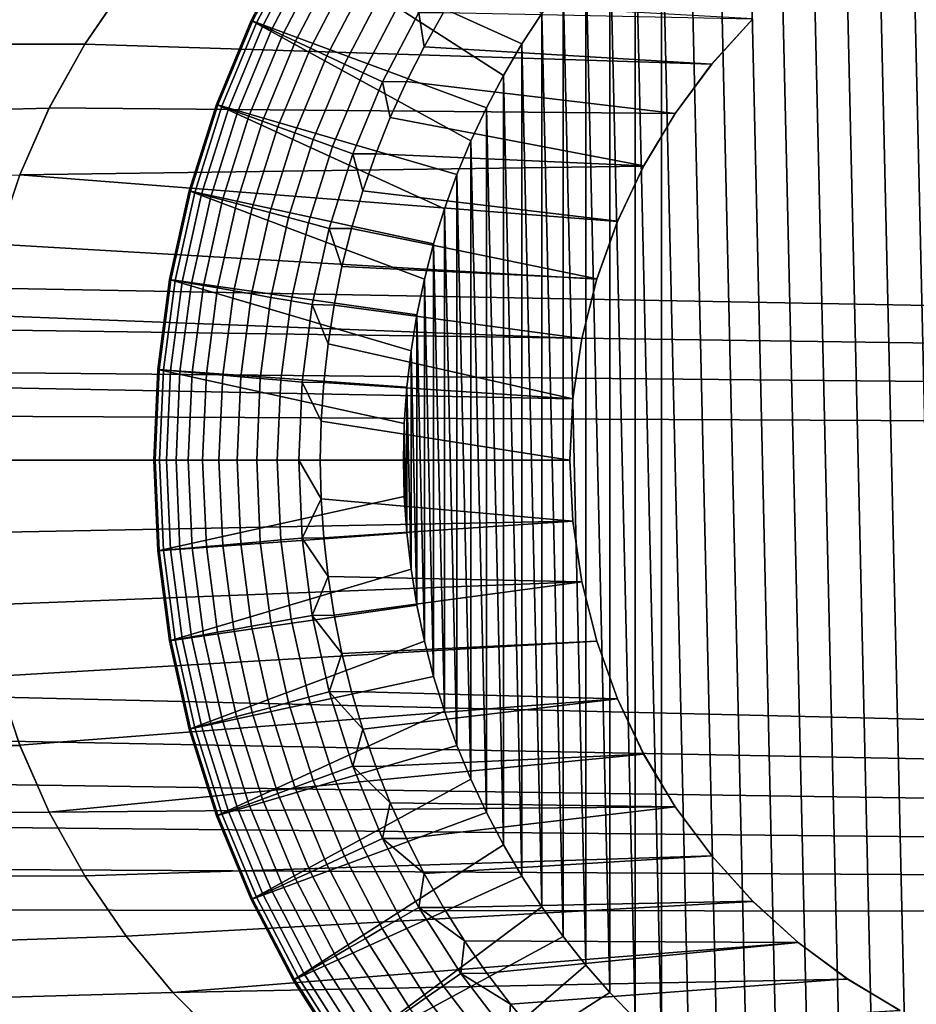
# Model space of a CAD drawing. Header units: metres. Extents: x -22 to 95, y -240 to 22.
# Tile 160 of 180: x 71.18 to 73.33, y -1.31 to 1.06. Entities that reach past the tile are written whole.
import ezdxf

# ---------------------------------------------------------------- set-up
doc = ezdxf.new("R2010")
doc.units = ezdxf.units.M
doc.layers.add('solid_10_151_013_XXX', color=7, linetype='CONTINUOUS')

msp = doc.modelspace()

# ---------------------------------------------------------------- linework, layer by layer
at = {"layer": 'solid_10_151_013_XXX'}
for points in [[(73.313622, 1.771677, 202.452042), (73.396255, -1.801514, 202.452042), (73.480042, -1.827461, 202.452042), (73.396255, 1.801514, 202.452042)], [(73.232544, 1.738096, 202.452042), (73.313622, -1.771677, 202.452042), (73.396255, -1.801514, 202.452042), (73.313622, 1.771677, 202.452042)], [(73.153107, 1.700804, 202.452042), (73.232544, -1.738096, 202.452042), (73.313622, -1.771677, 202.452042), (73.232544, 1.738096, 202.452042)], [(73.075478, 1.659883, 202.452042), (73.153107, -1.700804, 202.452042), (73.232544, -1.738096, 202.452042), (73.153107, 1.700804, 202.452042)], [(72.999794, 1.615411, 202.452042), (73.075478, -1.659883, 202.452042), (73.153107, -1.700804, 202.452042), (73.075478, 1.659883, 202.452042)], [(72.926216, 1.567463, 202.452042), (72.999794, -1.615411, 202.452042), (73.075478, -1.659883, 202.452042), (72.999794, 1.615411, 202.452042)], [(72.854996, 1.51622, 202.452042), (72.926216, -1.567463, 202.452042), (72.999794, -1.615411, 202.452042), (72.926216, 1.567463, 202.452042)], [(72.786209, 1.46174, 202.452042), (72.854996, -1.51622, 202.452042), (72.926216, -1.567463, 202.452042), (72.854996, 1.51622, 202.452042)], [(72.719994, 1.404115, 202.452042), (72.786209, -1.46174, 202.452042), (72.854996, -1.51622, 202.452042), (72.786209, 1.46174, 202.452042)], [(71.952095, 1.433905, 201.85202), (71.834961, 1.250046, 201.85202), (72.384598, 1.000219, 202.452042), (72.43251, 1.073747, 202.452042)], [(72.719994, 1.404115, 202.452042), (72.656471, 1.343463, 202.452042), (72.719994, -1.404115, 202.452042)], [(72.719994, 1.404115, 202.452042), (72.719994, -1.404115, 202.452042), (72.786209, -1.46174, 202.452042)], [(72.656471, 1.343463, 202.452042), (72.595894, 1.280019, 202.452042), (72.656471, -1.343463, 202.452042)], [(72.656471, 1.343463, 202.452042), (72.656471, -1.343463, 202.452042), (72.719994, -1.404115, 202.452042)], [(72.595894, 1.280019, 202.452042), (72.538307, 1.213846, 202.452042), (72.595894, -1.280019, 202.452042)], [(72.595894, 1.280019, 202.452042), (72.595894, -1.280019, 202.452042), (72.656471, -1.343463, 202.452042)], [(47.216476, 1.05503, 62.525902), (47.115788, 1.248743, 62.536293), (93.449997, 1.106794, 62.528507)], [(71.834961, 1.250046, 201.85202), (71.734215, 1.05651, 201.85202), (72.29921, 0.846916, 202.452042), (72.340134, 0.924557, 202.452042)], [(71.734215, 1.05651, 201.85202), (71.834961, 1.250046, 201.85202), (71.834938, 1.25, 178.852036), (71.73423, 1.056546, 178.852036)], [(71.837898, 1.248289, 178.799835), (71.737335, 1.055099, 178.799835), (71.73423, 1.056546, 178.852036), (71.834938, 1.25, 178.852036)], [(71.846748, 1.243178, 178.748459), (71.746597, 1.05078, 178.748459), (71.737335, 1.055099, 178.799835), (71.837898, 1.248289, 178.799835)], [(71.746597, 1.05078, 178.748459), (71.846748, 1.243178, 178.748459), (71.861343, 1.234756, 178.698868), (71.761864, 1.043661, 178.698868)], [(71.761864, 1.043661, 178.698868), (71.861343, 1.234756, 178.698868), (71.881416, 1.223166, 178.651901), (71.782867, 1.033864, 178.651901)], [(71.834961, 1.250046, 201.85202), (72.340134, 0.924557, 202.452042), (72.384598, 1.000219, 202.452042)], [(71.782867, 1.033864, 178.651901), (71.881416, 1.223166, 178.651901), (71.906631, 1.208607, 178.608368), (71.809258, 1.021559, 178.608368)], [(71.809258, 1.021559, 178.608368), (71.906631, 1.208607, 178.608368), (71.936562, 1.191329, 178.569016), (71.840576, 1.006955, 178.569016)], [(72.538307, 1.213846, 202.452042), (72.483765, 1.144978, 202.452042), (72.538307, -1.213846, 202.452042)], [(72.538307, 1.213846, 202.452042), (72.538307, -1.213846, 202.452042), (72.595894, -1.280019, 202.452042)], [(71.840576, 1.006955, 178.569016), (71.936562, 1.191329, 178.569016), (71.97068, 1.171628, 178.5345), (71.876289, 0.990302, 178.5345)], [(71.876289, 0.990302, 178.5345), (71.97068, 1.171628, 178.5345), (72.008415, 1.149841, 178.505447), (71.915779, 0.971888, 178.505447)], [(38.150002, 1.106793, 105.471497), (71.334068, 0.999378, 105.476761), (71.43325, 1.144322, 105.469528)], [(71.433502, 1.144658, 104.468018), (71.43325, 1.144322, 105.469528), (71.334068, 0.999378, 105.476761), (71.334206, 0.999601, 104.475616)], [(71.433502, 1.144658, 104.468018), (71.334206, 0.999601, 104.475616), (72.840393, 0.951483, 104.477905), (72.939339, 1.060662, 104.472542)], [(71.915779, 0.971888, 178.505447), (72.008415, 1.149841, 178.505447), (72.049118, 1.126343, 178.48233), (71.958374, 0.952026, 178.48233)], [(72.483765, 1.144978, 202.452042), (72.43251, 1.073747, 202.452042), (72.483765, -1.144978, 202.452042)], [(72.483765, 1.144978, 202.452042), (72.483765, -1.144978, 202.452042), (72.538307, -1.213846, 202.452042)], [(71.958374, 0.952026, 178.48233), (72.049118, 1.126343, 178.48233), (72.092087, 1.101536, 178.465546), (72.003342, 0.931059, 178.465546)], [(38.150002, 1.106793, 105.471497), (38.150002, 0, 105.5), (71.248726, 0.845974, 105.483353), (71.334068, 0.999378, 105.476761)], [(47.299751, 0.85361, 62.516953), (47.216476, 1.05503, 62.525902), (93.449997, 1.106794, 62.528507), (93.449997, 0, 62.5)], [(72.003342, 0.931059, 178.465546), (72.092087, 1.101536, 178.465546), (72.136581, 1.075846, 178.455399), (72.049904, 0.909344, 178.455399)], [(72.049904, 0.909344, 178.455399), (72.136581, 1.075846, 178.455399), (72.149971, 0.993669, 178.452042), (72.107254, 0.909671, 178.452042)], [(72.136581, 1.075846, 178.455399), (72.196419, 1.075678, 178.452042), (72.149971, 0.993669, 178.452042)], [(72.196419, 1.075678, 178.452042), (72.939339, 1.060659, 178.452042), (72.840477, 0.95158, 178.452042), (72.149971, 0.993669, 178.452042)], [(72.43251, 1.073747, 202.452042), (72.384598, 1.000219, 202.452042), (72.43251, -1.073747, 202.452042)], [(72.43251, 1.073747, 202.452042), (72.43251, -1.073747, 202.452042), (72.483765, -1.144978, 202.452042)], [(71.650772, 0.855071, 201.85202), (71.734215, 1.05651, 201.85202), (71.73423, 1.056546, 178.852036), (71.650772, 0.855051, 178.852036)], [(71.737335, 1.055099, 178.799835), (71.653984, 0.85388, 178.799835), (71.650772, 0.855051, 178.852036), (71.73423, 1.056546, 178.852036)], [(71.734215, 1.05651, 201.85202), (71.650772, 0.855071, 201.85202), (72.22831, 0.686348, 202.452042), (72.261887, 0.767402, 202.452042)], [(71.746597, 1.05078, 178.748459), (71.663589, 0.850384, 178.748459), (71.653984, 0.85388, 178.799835), (71.737335, 1.055099, 178.799835)], [(71.663589, 0.850384, 178.748459), (71.746597, 1.05078, 178.748459), (71.761864, 1.043661, 178.698868), (71.67942, 0.844623, 178.698868)], [(71.67942, 0.844623, 178.698868), (71.761864, 1.043661, 178.698868), (71.782867, 1.033864, 178.651901), (71.701202, 0.836695, 178.651901)], [(71.734215, 1.05651, 201.85202), (72.261887, 0.767402, 202.452042), (72.29921, 0.846916, 202.452042)], [(72.939339, 1.060662, 104.472542), (72.840393, 0.951483, 104.477905), (72.840477, 0.95158, 178.452042), (72.939339, 1.060659, 178.452042)], [(71.701202, 0.836695, 178.651901), (71.782867, 1.033864, 178.651901), (71.809258, 1.021559, 178.608368), (71.728561, 0.826736, 178.608368)], [(71.728561, 0.826736, 178.608368), (71.809258, 1.021559, 178.608368), (71.840576, 1.006955, 178.569016), (71.761032, 0.814917, 178.569016)], [(71.334206, 0.999601, 104.475616), (71.334068, 0.999378, 105.476761), (71.248726, 0.845974, 105.483353), (71.248917, 0.846359, 104.482521)], [(71.334206, 0.999601, 104.475616), (71.248917, 0.846359, 104.482521), (72.752625, 0.833096, 104.483063), (72.840393, 0.951483, 104.477905)], [(71.761032, 0.814917, 178.569016), (71.840576, 1.006955, 178.569016), (71.876289, 0.990302, 178.5345), (71.798058, 0.80144, 178.5345)], [(72.384598, 1.000219, 202.452042), (72.340134, 0.924557, 202.452042), (72.384598, -1.000218, 202.452042)], [(72.384598, 1.000219, 202.452042), (72.384598, -1.000218, 202.452042), (72.43251, -1.073747, 202.452042)], [(71.798058, 0.80144, 178.5345), (71.876289, 0.990302, 178.5345), (71.915779, 0.971888, 178.505447), (71.839005, 0.786538, 178.505447)], [(71.839005, 0.786538, 178.505447), (71.915779, 0.971888, 178.505447), (71.958374, 0.952026, 178.48233), (71.883171, 0.770464, 178.48233)], [(72.149971, 0.993669, 178.452042), (72.840477, 0.95158, 178.452042), (72.752792, 0.833346, 178.452042), (72.107254, 0.909671, 178.452042)], [(71.883171, 0.770464, 178.48233), (71.958374, 0.952026, 178.48233), (72.003342, 0.931059, 178.465546), (71.929787, 0.753495, 178.465546)], [(72.752625, 0.833096, 104.483063), (72.752792, 0.833346, 178.452042), (72.840477, 0.95158, 178.452042), (72.840393, 0.951483, 104.477905)], [(71.929787, 0.753495, 178.465546), (72.003342, 0.931059, 178.465546), (72.049904, 0.909344, 178.455399), (71.978073, 0.735922, 178.455399)], [(72.340134, 0.924557, 202.452042), (72.29921, 0.846916, 202.452042), (72.340134, -0.924557, 202.452042)], [(72.340134, 0.924557, 202.452042), (72.340134, -0.924557, 202.452042), (72.384598, -1.000218, 202.452042)], [(71.978073, 0.735922, 178.455399), (72.049904, 0.909344, 178.455399), (72.068321, 0.823778, 178.452042), (72.033279, 0.736214, 178.452042)], [(72.049904, 0.909344, 178.455399), (72.107254, 0.909671, 178.452042), (72.068321, 0.823778, 178.452042)], [(72.107254, 0.909671, 178.452042), (72.752792, 0.833346, 178.452042), (72.677124, 0.707101, 178.452042), (72.068321, 0.823778, 178.452042)], [(47.365196, 0.645615, 62.509697), (47.299751, 0.85361, 62.516953), (93.449997, 0, 62.5)], [(71.650772, 0.855071, 201.85202), (71.585182, 0.647034, 201.85202), (72.172546, 0.51996, 202.452042), (72.198509, 0.603827, 202.452042)], [(71.585182, 0.647034, 201.85202), (71.650772, 0.855071, 201.85202), (71.650772, 0.855051, 178.852036), (71.585182, 0.647048, 178.852036)], [(71.653984, 0.85388, 178.799835), (71.588493, 0.646162, 178.799835), (71.585182, 0.647048, 178.852036), (71.650772, 0.855051, 178.852036)], [(71.663589, 0.850384, 178.748459), (71.598366, 0.643516, 178.748459), (71.588493, 0.646162, 178.799835), (71.653984, 0.85388, 178.799835)], [(71.650772, 0.855071, 201.85202), (72.198509, 0.603827, 202.452042), (72.22831, 0.686348, 202.452042)], [(38.150002, 0, 105.5), (71.17794, 0.685427, 105.489075), (71.248726, 0.845974, 105.483353)], [(71.248917, 0.846359, 104.482521), (71.248726, 0.845974, 105.483353), (71.17794, 0.685427, 105.489075), (71.178009, 0.685592, 104.488533)], [(71.248917, 0.846359, 104.482521), (71.178009, 0.685592, 104.488533), (72.676956, 0.706786, 104.487808), (72.752625, 0.833096, 104.483063)], [(71.67942, 0.844623, 178.698868), (71.614632, 0.639157, 178.698868), (71.598366, 0.643516, 178.748459), (71.663589, 0.850384, 178.748459)], [(71.614632, 0.639157, 178.698868), (71.67942, 0.844623, 178.698868), (71.701202, 0.836695, 178.651901), (71.637024, 0.633157, 178.651901)], [(71.637024, 0.633157, 178.651901), (71.701202, 0.836695, 178.651901), (71.728561, 0.826736, 178.608368), (71.665154, 0.625621, 178.608368)], [(72.29921, 0.846916, 202.452042), (72.261887, 0.767402, 202.452042), (72.29921, -0.846916, 202.452042)], [(72.29921, 0.846916, 202.452042), (72.29921, -0.846916, 202.452042), (72.340134, -0.924557, 202.452042)], [(72.676956, 0.706786, 104.487808), (72.677124, 0.707101, 178.452042), (72.752792, 0.833346, 178.452042), (72.752625, 0.833096, 104.483063)], [(71.665154, 0.625621, 178.608368), (71.728561, 0.826736, 178.608368), (71.761032, 0.814917, 178.569016), (71.698532, 0.616677, 178.569016)], [(71.698532, 0.616677, 178.569016), (71.761032, 0.814917, 178.569016), (71.798058, 0.80144, 178.5345), (71.736588, 0.606479, 178.5345)], [(72.033279, 0.736214, 178.452042), (72.068321, 0.823778, 178.452042), (72.677124, 0.707101, 178.452042)], [(71.736588, 0.606479, 178.5345), (71.798058, 0.80144, 178.5345), (71.839005, 0.786538, 178.505447), (71.778679, 0.595202, 178.505447)], [(71.778679, 0.595202, 178.505447), (71.839005, 0.786538, 178.505447), (71.883171, 0.770464, 178.48233), (71.824074, 0.583038, 178.48233)], [(71.824074, 0.583038, 178.48233), (71.883171, 0.770464, 178.48233), (71.929787, 0.753495, 178.465546), (71.871994, 0.570197, 178.465546)], [(72.261887, 0.767402, 202.452042), (72.22831, 0.686348, 202.452042), (72.261887, -0.767402, 202.452042)], [(72.261887, 0.767402, 202.452042), (72.261887, -0.767402, 202.452042), (72.29921, -0.846916, 202.452042)], [(71.871994, 0.570197, 178.465546), (71.929787, 0.753495, 178.465546), (71.978073, 0.735922, 178.455399), (71.921623, 0.556899, 178.455399)], [(71.921623, 0.556899, 178.455399), (71.978073, 0.735922, 178.455399), (72.002174, 0.647062, 178.452042), (71.975121, 0.556629, 178.452042)], [(71.978073, 0.735922, 178.455399), (72.033279, 0.736214, 178.452042), (72.002174, 0.647062, 178.452042)], [(72.033279, 0.736214, 178.452042), (72.677124, 0.707101, 178.452042), (72.614189, 0.574037, 178.452042), (72.002174, 0.647062, 178.452042)], [(71.178009, 0.685592, 104.488533), (72.614021, 0.573635, 104.491974), (72.676956, 0.706786, 104.487808)], [(72.614021, 0.573635, 104.491974), (72.614189, 0.574037, 178.452042), (72.677124, 0.707101, 178.452042), (72.676956, 0.706786, 104.487808)], [(71.178009, 0.685592, 104.488533), (71.17794, 0.685427, 105.489075), (71.122292, 0.519121, 105.493729), (71.12233, 0.519259, 104.493423)], [(71.178009, 0.685592, 104.488533), (71.12233, 0.519259, 104.493423), (72.564484, 0.435076, 104.495384), (72.614021, 0.573635, 104.491974)], [(72.22831, 0.686348, 202.452042), (72.198509, 0.603827, 202.452042), (72.22831, -0.686348, 202.452042)], [(72.22831, 0.686348, 202.452042), (72.22831, -0.686348, 202.452042), (72.261887, -0.767402, 202.452042)], [(47.412197, 0.433106, 62.504364), (47.365196, 0.645615, 62.509697), (93.449997, 0, 62.5)], [(71.537987, 0.434141, 201.85202), (71.585182, 0.647034, 201.85202), (71.585182, 0.647048, 178.852036), (71.537979, 0.434121, 178.852036)], [(71.588493, 0.646162, 178.799835), (71.541351, 0.433526, 178.799835), (71.537979, 0.434121, 178.852036), (71.585182, 0.647048, 178.852036)], [(71.585182, 0.647034, 201.85202), (71.537987, 0.434141, 201.85202), (72.132362, 0.349129, 202.452042), (72.150467, 0.434969, 202.452042)], [(71.598366, 0.643516, 178.748459), (71.551414, 0.431751, 178.748459), (71.541351, 0.433526, 178.799835), (71.588493, 0.646162, 178.799835)], [(71.614632, 0.639157, 178.698868), (71.568008, 0.428826, 178.698868), (71.551414, 0.431751, 178.748459), (71.598366, 0.643516, 178.748459)], [(71.568008, 0.428826, 178.698868), (71.614632, 0.639157, 178.698868), (71.637024, 0.633157, 178.651901), (71.590836, 0.424801, 178.651901)], [(71.585182, 0.647034, 201.85202), (72.150467, 0.434969, 202.452042), (72.172546, 0.51996, 202.452042)], [(72.002174, 0.647062, 178.452042), (72.614189, 0.574037, 178.452042), (72.56459, 0.435431, 178.452042), (71.975121, 0.556629, 178.452042)], [(71.590836, 0.424801, 178.651901), (71.637024, 0.633157, 178.651901), (71.665154, 0.625621, 178.608368), (71.619507, 0.419745, 178.608368)], [(71.619507, 0.419745, 178.608368), (71.665154, 0.625621, 178.608368), (71.698532, 0.616677, 178.569016), (71.653542, 0.413744, 178.569016)], [(71.653542, 0.413744, 178.569016), (71.698532, 0.616677, 178.569016), (71.736588, 0.606479, 178.5345), (71.692345, 0.406902, 178.5345)], [(71.692345, 0.406902, 178.5345), (71.736588, 0.606479, 178.5345), (71.778679, 0.595202, 178.505447), (71.735252, 0.399336, 178.505447)], [(71.735252, 0.399336, 178.505447), (71.778679, 0.595202, 178.505447), (71.824074, 0.583038, 178.48233), (71.78154, 0.391175, 178.48233)], [(72.198509, 0.603827, 202.452042), (72.172546, 0.51996, 202.452042), (72.198509, -0.603827, 202.452042)], [(72.198509, 0.603827, 202.452042), (72.198509, -0.603827, 202.452042), (72.22831, -0.686348, 202.452042)], [(71.78154, 0.391175, 178.48233), (71.824074, 0.583038, 178.48233), (71.871994, 0.570197, 178.465546), (71.830399, 0.38256, 178.465546)], [(71.830399, 0.38256, 178.465546), (71.871994, 0.570197, 178.465546), (71.921623, 0.556899, 178.455399), (71.880997, 0.373637, 178.455399)], [(72.564484, 0.435076, 104.495384), (72.56459, 0.435431, 178.452042), (72.614189, 0.574037, 178.452042), (72.614021, 0.573635, 104.491974)], [(71.880997, 0.373637, 178.455399), (71.921623, 0.556899, 178.455399), (71.952156, 0.465115, 178.452042), (71.93335, 0.372732, 178.452042)], [(71.921623, 0.556899, 178.455399), (71.975121, 0.556629, 178.452042), (71.952156, 0.465115, 178.452042)], [(71.952156, 0.465115, 178.452042), (71.975121, 0.556629, 178.452042), (72.56459, 0.435431, 178.452042)], [(71.12233, 0.519259, 104.493423), (71.082275, 0.348712, 104.497032), (72.52877, 0.292359, 104.497917), (72.564484, 0.435076, 104.495384)], [(72.172546, 0.51996, 202.452042), (72.150467, 0.434969, 202.452042), (72.172546, -0.51996, 202.452042)], [(72.172546, 0.51996, 202.452042), (72.172546, -0.51996, 202.452042), (72.198509, -0.603827, 202.452042)], [(71.952156, 0.465115, 178.452042), (72.56459, 0.435431, 178.452042), (72.528824, 0.292627, 178.452042), (71.93335, 0.372732, 178.452042)], [(47.44054, 0.217236, 62.501099), (47.412197, 0.433106, 62.504364), (93.449997, 0, 62.5)], [(71.537987, 0.434141, 201.85202), (71.509514, 0.217871, 201.85202), (72.108116, 0.175284, 202.452042), (72.11824, 0.262548, 202.452042)], [(71.509514, 0.217871, 201.85202), (71.537987, 0.434141, 201.85202), (71.537979, 0.434121, 178.852036), (71.509514, 0.217889, 178.852036)], [(71.541351, 0.433526, 178.799835), (71.512924, 0.217591, 178.799835), (71.509514, 0.217889, 178.852036), (71.537979, 0.434121, 178.852036)], [(71.551414, 0.431751, 178.748459), (71.523102, 0.2167, 178.748459), (71.512924, 0.217591, 178.799835), (71.541351, 0.433526, 178.799835)], [(71.568008, 0.428826, 178.698868), (71.539886, 0.215232, 178.698868), (71.523102, 0.2167, 178.748459), (71.551414, 0.431751, 178.748459)], [(71.537987, 0.434141, 201.85202), (72.11824, 0.262548, 202.452042), (72.132362, 0.349129, 202.452042)], [(71.539886, 0.215232, 178.698868), (71.568008, 0.428826, 178.698868), (71.590836, 0.424801, 178.651901), (71.562981, 0.213212, 178.651901)], [(72.150467, 0.434969, 202.452042), (72.132362, 0.349129, 202.452042), (72.150467, -0.434969, 202.452042)], [(72.150467, 0.434969, 202.452042), (72.150467, -0.434969, 202.452042), (72.172546, -0.51996, 202.452042)], [(72.52877, 0.292359, 104.497917), (72.528824, 0.292627, 178.452042), (72.56459, 0.435431, 178.452042), (72.564484, 0.435076, 104.495384)], [(71.562981, 0.213212, 178.651901), (71.590836, 0.424801, 178.651901), (71.619507, 0.419745, 178.608368), (71.591988, 0.210674, 178.608368)], [(71.591988, 0.210674, 178.608368), (71.619507, 0.419745, 178.608368), (71.653542, 0.413744, 178.569016), (71.626411, 0.207662, 178.569016)], [(71.626411, 0.207662, 178.569016), (71.653542, 0.413744, 178.569016), (71.692345, 0.406902, 178.5345), (71.665665, 0.204228, 178.5345)], [(71.665665, 0.204228, 178.5345), (71.692345, 0.406902, 178.5345), (71.735252, 0.399336, 178.505447), (71.709068, 0.200431, 178.505447)], [(71.709068, 0.200431, 178.505447), (71.735252, 0.399336, 178.505447), (71.78154, 0.391175, 178.48233), (71.755882, 0.196335, 178.48233)], [(71.755882, 0.196335, 178.48233), (71.78154, 0.391175, 178.48233), (71.830399, 0.38256, 178.465546), (71.805313, 0.19201, 178.465546)], [(71.805313, 0.19201, 178.465546), (71.830399, 0.38256, 178.465546), (71.880997, 0.373637, 178.455399), (71.856499, 0.187532, 178.455399)], [(71.856499, 0.187532, 178.455399), (71.880997, 0.373637, 178.455399), (71.918724, 0.27983, 178.452042), (71.908302, 0.186523, 178.452042)], [(71.880997, 0.373637, 178.455399), (71.93335, 0.372732, 178.452042), (71.918724, 0.27983, 178.452042)], [(71.93335, 0.372732, 178.452042), (72.528824, 0.292627, 178.452042), (72.507225, 0.147012, 178.452042), (71.918724, 0.27983, 178.452042)], [(71.082275, 0.348712, 104.497032), (71.058067, 0.174929, 104.499252), (72.50721, 0.146872, 104.499474), (72.52877, 0.292359, 104.497917)], [(72.132362, 0.349129, 202.452042), (72.11824, 0.262548, 202.452042), (72.132362, -0.349129, 202.452042)], [(72.132362, 0.349129, 202.452042), (72.132362, -0.349129, 202.452042), (72.150467, -0.434969, 202.452042)], [(72.50721, 0.146872, 104.499474), (72.507225, 0.147012, 178.452042), (72.528824, 0.292627, 178.452042), (72.52877, 0.292359, 104.497917)], [(71.908302, 0.186523, 178.452042), (71.918724, 0.27983, 178.452042), (72.507225, 0.147012, 178.452042)], [(72.11824, 0.262548, 202.452042), (72.108116, 0.175284, 202.452042), (72.11824, -0.262548, 202.452042)], [(72.11824, 0.262548, 202.452042), (72.11824, -0.262548, 202.452042), (72.132362, -0.349129, 202.452042)], [(93.449997, -1.106794, 62.528507), (47.450001, 0, 62.5), (47.44054, 0.217236, 62.501099), (93.449997, 0, 62.5)], [(71.509514, 0.217889, 178.852036), (71.5, 0, 178.852036), (71.5, 0, 201.852036), (71.509514, 0.217871, 201.85202)], [(71.512924, 0.217591, 178.799835), (71.503426, 0, 178.799835), (71.5, 0, 178.852036), (71.509514, 0.217889, 178.852036)], [(71.509514, 0.217871, 201.85202), (71.5, 0, 201.852036), (72.099998, 0, 202.452042), (72.102036, 0.08778, 202.452042)], [(71.523102, 0.2167, 178.748459), (71.513641, 0, 178.748459), (71.503426, 0, 178.799835), (71.512924, 0.217591, 178.799835)], [(71.509514, 0.217871, 201.85202), (72.102036, 0.08778, 202.452042), (72.108116, 0.175284, 202.452042)], [(71.539886, 0.215232, 178.698868), (71.530487, 0, 178.698868), (71.513641, 0, 178.748459), (71.523102, 0.2167, 178.748459)], [(71.562981, 0.213212, 178.651901), (71.553665, 0, 178.651901), (71.530487, 0, 178.698868), (71.539886, 0.215232, 178.698868)], [(71.591988, 0.210674, 178.608368), (71.582787, 0, 178.608368), (71.553665, 0, 178.651901), (71.562981, 0.213212, 178.651901)], [(71.626411, 0.207662, 178.569016), (71.61734, 0, 178.569016), (71.582787, 0, 178.608368), (71.591988, 0.210674, 178.608368)], [(71.665665, 0.204228, 178.5345), (71.656746, 0, 178.5345), (71.61734, 0, 178.569016), (71.626411, 0.207662, 178.569016)], [(71.709068, 0.200431, 178.505447), (71.700317, 0, 178.505447), (71.656746, 0, 178.5345), (71.665665, 0.204228, 178.5345)], [(71.755882, 0.196335, 178.48233), (71.747314, 0, 178.48233), (71.700317, 0, 178.505447), (71.709068, 0.200431, 178.505447)], [(71.805313, 0.19201, 178.465546), (71.796928, 0, 178.465546), (71.747314, 0, 178.48233), (71.755882, 0.196335, 178.48233)], [(71.856499, 0.187532, 178.455399), (71.848312, 0, 178.455399), (71.796928, 0, 178.465546), (71.805313, 0.19201, 178.465546)], [(71.058067, 0.174929, 104.499252), (71.050003, 0, 104.5), (72.5, 0, 104.5), (72.50721, 0.146872, 104.499474)], [(71.848312, 0, 178.455399), (71.856499, 0.187532, 178.455399), (71.902061, 0.09326, 178.452042), (71.900002, 0, 178.452042)], [(71.856499, 0.187532, 178.455399), (71.908302, 0.186523, 178.452042), (71.902061, 0.09326, 178.452042)], [(71.908302, 0.186523, 178.452042), (72.507225, 0.147012, 178.452042), (72.5, 0, 178.452042), (71.902061, 0.09326, 178.452042)], [(72.108116, 0.175284, 202.452042), (72.102036, 0.08778, 202.452042), (72.108116, -0.175284, 202.452042)], [(72.108116, 0.175284, 202.452042), (72.108116, -0.175284, 202.452042), (72.11824, -0.262548, 202.452042)], [(72.50721, 0.146872, 104.499474), (72.5, 0, 104.5), (72.5, 0, 178.452042), (72.507225, 0.147012, 178.452042)], [(71.902061, 0.09326, 178.452042), (72.5, 0, 178.452042), (71.900002, 0, 178.452042)], [(72.102036, 0.08778, 202.452042), (72.099998, 0, 202.452042), (72.102036, -0.08778, 202.452042)], [(72.102036, 0.08778, 202.452042), (72.102036, -0.08778, 202.452042), (72.108116, -0.175284, 202.452042)], [(47.440544, -0.217222, 62.501099), (47.450001, 0, 62.5), (93.449997, -1.106794, 62.528507)], [(71.050003, 0, 104.5), (71.058067, -0.174929, 104.499252), (72.50721, -0.146854, 104.499474), (72.5, 0, 104.5)], [(71.5, 0, 201.852036), (71.509514, -0.217871, 201.85202), (72.102036, -0.08778, 202.452042), (72.099998, 0, 202.452042)], [(71.509514, -0.217871, 201.85202), (71.5, 0, 201.852036), (71.5, 0, 178.852036), (71.509514, -0.217889, 178.852036)], [(71.503426, 0, 178.799835), (71.512924, -0.217591, 178.799835), (71.509514, -0.217889, 178.852036), (71.5, 0, 178.852036)], [(71.512924, -0.217591, 178.799835), (71.503426, 0, 178.799835), (71.513641, 0, 178.748459), (71.523102, -0.2167, 178.748459)], [(71.523102, -0.2167, 178.748459), (71.513641, 0, 178.748459), (71.530487, 0, 178.698868), (71.539886, -0.215232, 178.698868)], [(71.539886, -0.215232, 178.698868), (71.530487, 0, 178.698868), (71.553665, 0, 178.651901), (71.562981, -0.213212, 178.651901)], [(71.562981, -0.213212, 178.651901), (71.553665, 0, 178.651901), (71.582787, 0, 178.608368), (71.591988, -0.210674, 178.608368)], [(71.591988, -0.210674, 178.608368), (71.582787, 0, 178.608368), (71.61734, 0, 178.569016), (71.626411, -0.207662, 178.569016)], [(71.626411, -0.207662, 178.569016), (71.61734, 0, 178.569016), (71.656746, 0, 178.5345), (71.665665, -0.204228, 178.5345)], [(71.665665, -0.204228, 178.5345), (71.656746, 0, 178.5345), (71.700317, 0, 178.505447), (71.709068, -0.200431, 178.505447)], [(71.709068, -0.200431, 178.505447), (71.700317, 0, 178.505447), (71.747314, 0, 178.48233), (71.755882, -0.196335, 178.48233)], [(71.755882, -0.196335, 178.48233), (71.747314, 0, 178.48233), (71.796928, 0, 178.465546), (71.805313, -0.19201, 178.465546)], [(71.805313, -0.19201, 178.465546), (71.796928, 0, 178.465546), (71.848312, 0, 178.455399), (71.856499, -0.187532, 178.455399)], [(71.848312, 0, 178.455399), (71.900002, 0, 178.452042), (71.902061, -0.093254, 178.452042)], [(71.856499, -0.187532, 178.455399), (71.848312, 0, 178.455399), (71.902061, -0.093254, 178.452042)], [(71.902061, -0.093254, 178.452042), (71.900002, 0, 178.452042), (72.5, 0, 178.452042), (72.507225, -0.147012, 178.452042)], [(72.5, 0, 104.5), (72.50721, -0.146854, 104.499474), (72.507225, -0.147012, 178.452042), (72.5, 0, 178.452042)], [(71.509514, -0.217871, 201.85202), (72.108116, -0.175284, 202.452042), (72.102036, -0.08778, 202.452042)], [(71.856499, -0.187532, 178.455399), (71.902061, -0.093254, 178.452042), (71.908302, -0.186513, 178.452042)], [(71.908302, -0.186513, 178.452042), (71.902061, -0.093254, 178.452042), (72.507225, -0.147012, 178.452042)], [(71.082275, -0.348712, 104.497032), (72.528763, -0.292323, 104.497917), (72.50721, -0.146854, 104.499474), (71.058067, -0.174929, 104.499252)], [(71.918724, -0.279817, 178.452042), (71.908302, -0.186513, 178.452042), (72.507225, -0.147012, 178.452042), (72.528824, -0.292627, 178.452042)], [(72.50721, -0.146854, 104.499474), (72.528763, -0.292323, 104.497917), (72.528824, -0.292627, 178.452042), (72.507225, -0.147012, 178.452042)], [(71.509514, -0.217871, 201.85202), (71.537987, -0.434141, 201.85202), (72.11824, -0.262548, 202.452042), (72.108116, -0.175284, 202.452042)], [(71.830399, -0.38256, 178.465546), (71.805313, -0.19201, 178.465546), (71.856499, -0.187532, 178.455399), (71.880997, -0.373637, 178.455399)], [(71.856499, -0.187532, 178.455399), (71.908302, -0.186513, 178.452042), (71.918724, -0.279817, 178.452042)], [(71.880997, -0.373637, 178.455399), (71.856499, -0.187532, 178.455399), (71.918724, -0.279817, 178.452042)], [(71.590836, -0.424801, 178.651901), (71.562981, -0.213212, 178.651901), (71.591988, -0.210674, 178.608368), (71.619507, -0.419745, 178.608368)], [(71.619507, -0.419745, 178.608368), (71.591988, -0.210674, 178.608368), (71.626411, -0.207662, 178.569016), (71.653542, -0.413744, 178.569016)], [(71.653542, -0.413744, 178.569016), (71.626411, -0.207662, 178.569016), (71.665665, -0.204228, 178.5345), (71.692345, -0.406902, 178.5345)], [(71.692345, -0.406902, 178.5345), (71.665665, -0.204228, 178.5345), (71.709068, -0.200431, 178.505447), (71.735252, -0.399336, 178.505447)], [(71.735252, -0.399336, 178.505447), (71.709068, -0.200431, 178.505447), (71.755882, -0.196335, 178.48233), (71.78154, -0.391175, 178.48233)], [(71.78154, -0.391175, 178.48233), (71.755882, -0.196335, 178.48233), (71.805313, -0.19201, 178.465546), (71.830399, -0.38256, 178.465546)], [(47.412209, -0.433052, 62.50436), (47.440544, -0.217222, 62.501099), (93.449997, -1.106794, 62.528507)], [(71.512924, -0.217591, 178.799835), (71.541351, -0.433526, 178.799835), (71.537979, -0.434121, 178.852036), (71.509514, -0.217889, 178.852036)], [(71.537987, -0.434141, 201.85202), (71.509514, -0.217871, 201.85202), (71.509514, -0.217889, 178.852036), (71.537979, -0.434121, 178.852036)], [(71.541351, -0.433526, 178.799835), (71.512924, -0.217591, 178.799835), (71.523102, -0.2167, 178.748459), (71.551414, -0.431751, 178.748459)], [(71.551414, -0.431751, 178.748459), (71.523102, -0.2167, 178.748459), (71.539886, -0.215232, 178.698868), (71.568008, -0.428826, 178.698868)], [(71.568008, -0.428826, 178.698868), (71.539886, -0.215232, 178.698868), (71.562981, -0.213212, 178.651901), (71.590836, -0.424801, 178.651901)], [(71.537987, -0.434141, 201.85202), (72.132362, -0.349129, 202.452042), (72.11824, -0.262548, 202.452042)], [(71.880997, -0.373637, 178.455399), (71.918724, -0.279817, 178.452042), (71.933342, -0.372718, 178.452042)], [(71.933342, -0.372718, 178.452042), (71.918724, -0.279817, 178.452042), (72.528824, -0.292627, 178.452042)], [(71.12233, -0.519259, 104.493423), (72.564468, -0.435021, 104.495384), (72.528763, -0.292323, 104.497917), (71.082275, -0.348712, 104.497032)], [(71.952148, -0.465101, 178.452042), (71.933342, -0.372718, 178.452042), (72.528824, -0.292627, 178.452042), (72.56459, -0.435431, 178.452042)], [(72.528763, -0.292323, 104.497917), (72.564468, -0.435021, 104.495384), (72.56459, -0.435431, 178.452042), (72.528824, -0.292627, 178.452042)], [(71.537987, -0.434141, 201.85202), (71.585182, -0.647034, 201.85202), (72.150467, -0.434969, 202.452042), (72.132362, -0.349129, 202.452042)], [(71.871994, -0.570197, 178.465546), (71.830399, -0.38256, 178.465546), (71.880997, -0.373637, 178.455399), (71.921623, -0.556899, 178.455399)], [(71.880997, -0.373637, 178.455399), (71.933342, -0.372718, 178.452042), (71.952148, -0.465101, 178.452042)], [(71.921623, -0.556899, 178.455399), (71.880997, -0.373637, 178.455399), (71.952148, -0.465101, 178.452042)], [(71.736588, -0.606479, 178.5345), (71.692345, -0.406902, 178.5345), (71.735252, -0.399336, 178.505447), (71.778679, -0.595202, 178.505447)], [(71.778679, -0.595202, 178.505447), (71.735252, -0.399336, 178.505447), (71.78154, -0.391175, 178.48233), (71.824074, -0.583038, 178.48233)], [(71.824074, -0.583038, 178.48233), (71.78154, -0.391175, 178.48233), (71.830399, -0.38256, 178.465546), (71.871994, -0.570197, 178.465546)], [(71.614632, -0.639157, 178.698868), (71.568008, -0.428826, 178.698868), (71.590836, -0.424801, 178.651901), (71.637024, -0.633157, 178.651901)], [(71.637024, -0.633157, 178.651901), (71.590836, -0.424801, 178.651901), (71.619507, -0.419745, 178.608368), (71.665154, -0.625621, 178.608368)], [(71.665154, -0.625621, 178.608368), (71.619507, -0.419745, 178.608368), (71.653542, -0.413744, 178.569016), (71.698532, -0.616677, 178.569016)], [(71.698532, -0.616677, 178.569016), (71.653542, -0.413744, 178.569016), (71.692345, -0.406902, 178.5345), (71.736588, -0.606479, 178.5345)], [(47.365215, -0.645552, 62.509693), (47.412209, -0.433052, 62.50436), (93.449997, -1.106794, 62.528507)], [(71.178009, -0.685592, 104.488533), (72.614006, -0.57361, 104.491974), (72.564468, -0.435021, 104.495384), (71.12233, -0.519259, 104.493423)], [(71.541351, -0.433526, 178.799835), (71.588493, -0.646162, 178.799835), (71.585182, -0.647048, 178.852036), (71.537979, -0.434121, 178.852036)], [(71.585182, -0.647034, 201.85202), (71.537987, -0.434141, 201.85202), (71.537979, -0.434121, 178.852036), (71.585182, -0.647048, 178.852036)], [(71.588493, -0.646162, 178.799835), (71.541351, -0.433526, 178.799835), (71.551414, -0.431751, 178.748459), (71.598366, -0.643516, 178.748459)], [(71.598366, -0.643516, 178.748459), (71.551414, -0.431751, 178.748459), (71.568008, -0.428826, 178.698868), (71.614632, -0.639157, 178.698868)], [(71.585182, -0.647034, 201.85202), (72.172546, -0.51996, 202.452042), (72.150467, -0.434969, 202.452042)], [(71.975113, -0.556616, 178.452042), (71.952148, -0.465101, 178.452042), (72.56459, -0.435431, 178.452042), (72.614189, -0.574037, 178.452042)], [(72.564468, -0.435021, 104.495384), (72.614006, -0.57361, 104.491974), (72.614189, -0.574037, 178.452042), (72.56459, -0.435431, 178.452042)], [(71.921623, -0.556899, 178.455399), (71.952148, -0.465101, 178.452042), (71.975113, -0.556616, 178.452042)], [(71.17807, -0.685758, 105.489059), (71.122337, -0.519279, 105.493729), (38.150002, -1.106793, 105.471497)], [(71.12233, -0.519259, 104.493423), (71.122337, -0.519279, 105.493729), (71.17807, -0.685758, 105.489059), (71.178009, -0.685592, 104.488533)], [(71.585182, -0.647034, 201.85202), (71.650772, -0.855071, 201.85202), (72.198509, -0.603827, 202.452042), (72.172546, -0.51996, 202.452042)], [(71.929787, -0.753495, 178.465546), (71.871994, -0.570197, 178.465546), (71.921623, -0.556899, 178.455399), (71.978073, -0.735922, 178.455399)], [(71.921623, -0.556899, 178.455399), (71.975113, -0.556616, 178.452042), (72.002167, -0.647051, 178.452042)], [(71.978073, -0.735922, 178.455399), (71.921623, -0.556899, 178.455399), (72.002167, -0.647051, 178.452042)], [(72.002167, -0.647051, 178.452042), (71.975113, -0.556616, 178.452042), (72.614189, -0.574037, 178.452042)], [(71.248917, -0.846359, 104.482521), (72.677048, -0.706964, 104.487808), (72.614006, -0.57361, 104.491974), (71.178009, -0.685592, 104.488533)], [(71.839005, -0.786538, 178.505447), (71.778679, -0.595202, 178.505447), (71.824074, -0.583038, 178.48233), (71.883171, -0.770464, 178.48233)], [(71.883171, -0.770464, 178.48233), (71.824074, -0.583038, 178.48233), (71.871994, -0.570197, 178.465546), (71.929787, -0.753495, 178.465546)], [(72.033279, -0.736204, 178.452042), (72.002167, -0.647051, 178.452042), (72.614189, -0.574037, 178.452042), (72.677124, -0.707101, 178.452042)], [(72.614006, -0.57361, 104.491974), (72.677048, -0.706964, 104.487808), (72.677124, -0.707101, 178.452042), (72.614189, -0.574037, 178.452042)], [(71.650772, -0.855071, 201.85202), (72.22831, -0.686348, 202.452042), (72.198509, -0.603827, 202.452042)], [(71.761032, -0.814917, 178.569016), (71.698532, -0.616677, 178.569016), (71.736588, -0.606479, 178.5345), (71.798058, -0.80144, 178.5345)], [(71.798058, -0.80144, 178.5345), (71.736588, -0.606479, 178.5345), (71.778679, -0.595202, 178.505447), (71.839005, -0.786538, 178.505447)], [(71.67942, -0.844623, 178.698868), (71.614632, -0.639157, 178.698868), (71.637024, -0.633157, 178.651901), (71.701202, -0.836695, 178.651901)], [(71.701202, -0.836695, 178.651901), (71.637024, -0.633157, 178.651901), (71.665154, -0.625621, 178.608368), (71.728561, -0.826736, 178.608368)], [(71.728561, -0.826736, 178.608368), (71.665154, -0.625621, 178.608368), (71.698532, -0.616677, 178.569016), (71.761032, -0.814917, 178.569016)], [(47.299786, -0.853524, 62.516949), (47.365215, -0.645552, 62.509693), (93.449997, -1.106794, 62.528507)], [(71.588493, -0.646162, 178.799835), (71.653984, -0.85388, 178.799835), (71.650772, -0.855051, 178.852036), (71.585182, -0.647048, 178.852036)], [(71.650772, -0.855071, 201.85202), (71.585182, -0.647034, 201.85202), (71.585182, -0.647048, 178.852036), (71.650772, -0.855051, 178.852036)], [(71.653984, -0.85388, 178.799835), (71.588493, -0.646162, 178.799835), (71.598366, -0.643516, 178.748459), (71.663589, -0.850384, 178.748459)], [(71.663589, -0.850384, 178.748459), (71.598366, -0.643516, 178.748459), (71.614632, -0.639157, 178.698868), (71.67942, -0.844623, 178.698868)], [(71.978073, -0.735922, 178.455399), (72.002167, -0.647051, 178.452042), (72.033279, -0.736204, 178.452042)], [(71.248863, -0.846246, 105.483337), (71.17807, -0.685758, 105.489059), (38.150002, -1.106793, 105.471497)], [(71.248917, -0.846359, 104.482521), (71.178009, -0.685592, 104.488533), (71.17807, -0.685758, 105.489059), (71.248863, -0.846246, 105.483337)], [(71.650772, -0.855071, 201.85202), (71.734215, -1.05651, 201.85202), (72.261887, -0.767402, 202.452042), (72.22831, -0.686348, 202.452042)], [(71.248917, -0.846359, 104.482521), (72.752815, -0.833388, 104.483055), (72.677048, -0.706964, 104.487808)], [(72.068314, -0.823769, 178.452042), (72.033279, -0.736204, 178.452042), (72.677124, -0.707101, 178.452042), (72.752792, -0.833346, 178.452042)], [(72.677048, -0.706964, 104.487808), (72.752815, -0.833388, 104.483055), (72.752792, -0.833346, 178.452042), (72.677124, -0.707101, 178.452042)], [(71.958374, -0.952026, 178.48233), (71.883171, -0.770464, 178.48233), (71.929787, -0.753495, 178.465546), (72.003342, -0.931059, 178.465546)], [(72.003342, -0.931059, 178.465546), (71.929787, -0.753495, 178.465546), (71.978073, -0.735922, 178.455399), (72.049904, -0.909344, 178.455399)], [(71.978073, -0.735922, 178.455399), (72.033279, -0.736204, 178.452042), (72.068314, -0.823769, 178.452042)], [(72.049904, -0.909344, 178.455399), (71.978073, -0.735922, 178.455399), (72.068314, -0.823769, 178.452042)], [(71.734215, -1.05651, 201.85202), (72.29921, -0.846916, 202.452042), (72.261887, -0.767402, 202.452042)], [(71.915779, -0.971888, 178.505447), (71.839005, -0.786538, 178.505447), (71.883171, -0.770464, 178.48233), (71.958374, -0.952026, 178.48233)], [(71.840576, -1.006955, 178.569016), (71.761032, -0.814917, 178.569016), (71.798058, -0.80144, 178.5345), (71.876289, -0.990302, 178.5345)], [(71.876289, -0.990302, 178.5345), (71.798058, -0.80144, 178.5345), (71.839005, -0.786538, 178.505447), (71.915779, -0.971888, 178.505447)], [(71.782867, -1.033864, 178.651901), (71.701202, -0.836695, 178.651901), (71.728561, -0.826736, 178.608368), (71.809258, -1.021559, 178.608368)], [(71.809258, -1.021559, 178.608368), (71.728561, -0.826736, 178.608368), (71.761032, -0.814917, 178.569016), (71.840576, -1.006955, 178.569016)], [(72.049904, -0.909344, 178.455399), (72.068314, -0.823769, 178.452042), (72.107246, -0.909663, 178.452042)], [(72.107246, -0.909663, 178.452042), (72.068314, -0.823769, 178.452042), (72.752792, -0.833346, 178.452042)], [(71.334267, -0.999707, 105.476746), (71.248863, -0.846246, 105.483337), (38.150002, -1.106793, 105.471497)], [(71.334206, -0.999601, 104.475616), (71.248917, -0.846359, 104.482521), (71.248863, -0.846246, 105.483337), (71.334267, -0.999707, 105.476746)], [(71.334206, -0.999601, 104.475616), (72.8405, -0.951611, 104.477905), (72.752815, -0.833388, 104.483055), (71.248917, -0.846359, 104.482521)], [(71.737335, -1.055099, 178.799835), (71.653984, -0.85388, 178.799835), (71.663589, -0.850384, 178.748459), (71.746597, -1.05078, 178.748459)], [(71.746597, -1.05078, 178.748459), (71.663589, -0.850384, 178.748459), (71.67942, -0.844623, 178.698868), (71.761864, -1.043661, 178.698868)], [(71.761864, -1.043661, 178.698868), (71.67942, -0.844623, 178.698868), (71.701202, -0.836695, 178.651901), (71.782867, -1.033864, 178.651901)], [(71.734215, -1.05651, 201.85202), (71.834961, -1.250046, 201.85202), (72.340134, -0.924557, 202.452042), (72.29921, -0.846916, 202.452042)], [(72.149963, -0.993661, 178.452042), (72.107246, -0.909663, 178.452042), (72.752792, -0.833346, 178.452042), (72.840477, -0.95158, 178.452042)], [(72.8405, -0.951611, 104.477905), (72.840477, -0.95158, 178.452042), (72.752792, -0.833346, 178.452042), (72.752815, -0.833388, 104.483055)], [(47.216534, -1.054908, 62.525894), (47.299786, -0.853524, 62.516949), (93.449997, -1.106794, 62.528507)], [(71.653984, -0.85388, 178.799835), (71.737335, -1.055099, 178.799835), (71.73423, -1.056546, 178.852036), (71.650772, -0.855051, 178.852036)], [(71.734215, -1.05651, 201.85202), (71.650772, -0.855071, 201.85202), (71.650772, -0.855051, 178.852036), (71.73423, -1.056546, 178.852036)], [(72.092087, -1.101536, 178.465546), (72.003342, -0.931059, 178.465546), (72.049904, -0.909344, 178.455399), (72.136581, -1.075846, 178.455399)], [(72.049904, -0.909344, 178.455399), (72.107246, -0.909663, 178.452042), (72.149963, -0.993661, 178.452042)], [(72.136581, -1.075846, 178.455399), (72.049904, -0.909344, 178.455399), (72.149963, -0.993661, 178.452042)], [(71.834961, -1.250046, 201.85202), (72.384598, -1.000218, 202.452042), (72.340134, -0.924557, 202.452042)], [(72.049118, -1.126343, 178.48233), (71.958374, -0.952026, 178.48233), (72.003342, -0.931059, 178.465546), (72.092087, -1.101536, 178.465546)], [(71.433502, -1.144658, 104.468018), (72.939453, -1.060771, 104.472534), (72.8405, -0.951611, 104.477905), (71.334206, -0.999601, 104.475616)], [(72.008415, -1.149841, 178.505447), (71.915779, -0.971888, 178.505447), (71.958374, -0.952026, 178.48233), (72.049118, -1.126343, 178.48233)], [(72.196411, -1.075671, 178.452042), (72.149963, -0.993661, 178.452042), (72.840477, -0.95158, 178.452042), (72.939339, -1.060659, 178.452042)], [(72.939453, -1.060771, 104.472534), (72.939339, -1.060659, 178.452042), (72.840477, -0.95158, 178.452042), (72.8405, -0.951611, 104.477905)], [(71.936562, -1.191329, 178.569016), (71.840576, -1.006955, 178.569016), (71.876289, -0.990302, 178.5345), (71.97068, -1.171628, 178.5345)], [(71.97068, -1.171628, 178.5345), (71.876289, -0.990302, 178.5345), (71.915779, -0.971888, 178.505447), (72.008415, -1.149841, 178.505447)], [(72.136581, -1.075846, 178.455399), (72.149963, -0.993661, 178.452042), (72.196411, -1.075671, 178.452042)], [(71.334267, -0.999707, 105.476746), (38.150002, -1.106793, 105.471497), (38.150002, -2.210651, 105.386047), (71.433563, -1.144737, 105.469505)], [(71.334206, -0.999601, 104.475616), (71.334267, -0.999707, 105.476746), (71.433563, -1.144737, 105.469505), (71.433502, -1.144658, 104.468018)], [(71.906631, -1.208607, 178.608368), (71.809258, -1.021559, 178.608368), (71.840576, -1.006955, 178.569016), (71.936562, -1.191329, 178.569016)], [(71.834961, -1.250046, 201.85202), (71.952095, -1.433905, 201.85202), (72.43251, -1.073747, 202.452042), (72.384598, -1.000218, 202.452042)], [(71.861343, -1.234756, 178.698868), (71.761864, -1.043661, 178.698868), (71.782867, -1.033864, 178.651901), (71.881416, -1.223166, 178.651901)], [(71.881416, -1.223166, 178.651901), (71.782867, -1.033864, 178.651901), (71.809258, -1.021559, 178.608368), (71.906631, -1.208607, 178.608368)], [(47.216534, -1.054908, 62.525894), (93.449997, -1.106794, 62.528507), (93.449997, -2.210653, 62.613953), (47.115841, -1.248652, 62.536289)], [(71.545853, -1.279987, 104.459999), (73.04863, -1.159693, 104.467171), (72.939453, -1.060771, 104.472534), (71.433502, -1.144658, 104.468018)], [(71.834961, -1.250046, 201.85202), (71.734215, -1.05651, 201.85202), (71.73423, -1.056546, 178.852036), (71.834938, -1.25, 178.852036)], [(71.737335, -1.055099, 178.799835), (71.837898, -1.248289, 178.799835), (71.834938, -1.25, 178.852036), (71.73423, -1.056546, 178.852036)], [(71.837898, -1.248289, 178.799835), (71.737335, -1.055099, 178.799835), (71.746597, -1.05078, 178.748459), (71.846748, -1.243178, 178.748459)], [(71.846748, -1.243178, 178.748459), (71.746597, -1.05078, 178.748459), (71.761864, -1.043661, 178.698868), (71.861343, -1.234756, 178.698868)], [(72.246521, -1.155551, 178.452042), (72.196411, -1.075671, 178.452042), (72.939339, -1.060659, 178.452042), (73.048416, -1.159522, 178.452042)], [(73.04863, -1.159693, 104.467171), (73.048416, -1.159522, 178.452042), (72.939339, -1.060659, 178.452042), (72.939453, -1.060771, 104.472534)], [(71.952095, -1.433905, 201.85202), (72.483765, -1.144978, 202.452042), (72.43251, -1.073747, 202.452042)], [(72.195351, -1.26363, 178.465546), (72.092087, -1.101536, 178.465546), (72.136581, -1.075846, 178.455399), (72.237434, -1.234159, 178.455399)], [(72.136581, -1.075846, 178.455399), (72.196411, -1.075671, 178.452042), (72.246521, -1.155551, 178.452042)], [(72.237434, -1.234159, 178.455399), (72.136581, -1.075846, 178.455399), (72.246521, -1.155551, 178.452042)], [(72.154709, -1.292088, 178.48233), (72.049118, -1.126343, 178.48233), (72.092087, -1.101536, 178.465546), (72.195351, -1.26363, 178.465546)], [(72.116211, -1.319044, 178.505447), (72.008415, -1.149841, 178.505447), (72.049118, -1.126343, 178.48233), (72.154709, -1.292088, 178.48233)], [(71.545753, -1.279871, 105.461868), (71.433563, -1.144737, 105.469505), (38.150002, -2.210651, 105.386047)], [(71.545853, -1.279987, 104.459999), (71.433502, -1.144658, 104.468018), (71.433563, -1.144737, 105.469505), (71.545753, -1.279871, 105.461868)], [(71.545853, -1.279987, 104.459999), (73.167007, -1.247447, 104.462006), (73.04863, -1.159693, 104.467171)], [(71.952095, -1.433905, 201.85202), (72.084908, -1.606994, 201.85202), (72.538307, -1.213846, 202.452042), (72.483765, -1.144978, 202.452042)], [(72.080521, -1.344036, 178.5345), (71.97068, -1.171628, 178.5345), (72.008415, -1.149841, 178.505447), (72.116211, -1.319044, 178.505447)], [(72.237434, -1.234159, 178.455399), (72.246521, -1.155551, 178.452042), (72.300156, -1.233092, 178.452042)], [(72.300156, -1.233092, 178.452042), (72.246521, -1.155551, 178.452042), (73.048416, -1.159522, 178.452042)], [(72.357262, -1.30821, 178.452042), (72.300156, -1.233092, 178.452042), (73.048416, -1.159522, 178.452042), (73.166656, -1.247211, 178.452042)], [(73.167007, -1.247447, 104.462006), (73.166656, -1.247211, 178.452042), (73.048416, -1.159522, 178.452042), (73.04863, -1.159693, 104.467171)], [(72.048241, -1.366636, 178.569016), (71.936562, -1.191329, 178.569016), (71.97068, -1.171628, 178.5345), (72.080521, -1.344036, 178.5345)], [(72.019936, -1.386457, 178.608368), (71.906631, -1.208607, 178.608368), (71.936562, -1.191329, 178.569016), (72.048241, -1.366636, 178.569016)], [(71.977097, -1.416454, 178.698868), (71.861343, -1.234756, 178.698868), (71.881416, -1.223166, 178.651901), (71.996086, -1.403158, 178.651901)], [(71.996086, -1.403158, 178.651901), (71.881416, -1.223166, 178.651901), (71.906631, -1.208607, 178.608368), (72.019936, -1.386457, 178.608368)], [(72.084908, -1.606994, 201.85202), (72.595894, -1.280019, 202.452042), (72.538307, -1.213846, 202.452042)], [(46.99855, -1.432987, 62.54781), (47.115841, -1.248652, 62.536289), (93.449997, -2.210653, 62.613953)], [(71.670021, -1.404154, 104.451851), (73.293304, -1.323096, 104.45726), (73.167007, -1.247447, 104.462006), (71.545853, -1.279987, 104.459999)], [(71.837898, -1.248289, 178.799835), (71.954926, -1.431978, 178.799835), (71.952118, -1.433941, 178.852036), (71.834938, -1.25, 178.852036)], [(71.952095, -1.433905, 201.85202), (71.834961, -1.250046, 201.85202), (71.834938, -1.25, 178.852036), (71.952118, -1.433941, 178.852036)], [(71.954926, -1.431978, 178.799835), (71.837898, -1.248289, 178.799835), (71.846748, -1.243178, 178.748459), (71.963295, -1.426116, 178.748459)], [(71.963295, -1.426116, 178.748459), (71.846748, -1.243178, 178.748459), (71.861343, -1.234756, 178.698868), (71.977097, -1.416454, 178.698868)], [(72.312347, -1.416108, 178.465546), (72.195351, -1.26363, 178.465546), (72.237434, -1.234159, 178.455399), (72.351707, -1.38308, 178.455399)], [(72.237434, -1.234159, 178.455399), (72.300156, -1.233092, 178.452042), (72.357262, -1.30821, 178.452042)], [(72.351707, -1.38308, 178.455399), (72.237434, -1.234159, 178.455399), (72.357262, -1.30821, 178.452042)], [(72.417656, -1.380643, 178.452042), (72.357262, -1.30821, 178.452042), (73.166656, -1.247211, 178.452042), (73.2929, -1.322878, 178.452042)], [(73.293304, -1.323096, 104.45726), (73.2929, -1.322878, 178.452042), (73.166656, -1.247211, 178.452042), (73.167007, -1.247447, 104.462006)], [(72.274345, -1.447999, 178.48233), (72.154709, -1.292088, 178.48233), (72.195351, -1.26363, 178.465546), (72.312347, -1.416108, 178.465546)], [(71.670143, -1.404262, 105.454094), (71.545753, -1.279871, 105.461868), (38.150002, -2.210651, 105.386047)], [(71.670021, -1.404154, 104.451851), (71.545853, -1.279987, 104.459999), (71.545753, -1.279871, 105.461868), (71.670143, -1.404262, 105.454094)], [(72.084908, -1.606994, 201.85202), (72.232208, -1.76774, 201.85202), (72.656471, -1.343463, 202.452042), (72.595894, -1.280019, 202.452042)], [(72.238342, -1.478207, 178.505447), (72.116211, -1.319044, 178.505447), (72.154709, -1.292088, 178.48233), (72.274345, -1.447999, 178.48233)], [(72.351707, -1.38308, 178.455399), (72.357262, -1.30821, 178.452042), (72.417656, -1.380643, 178.452042)]]:
    msp.add_3dface(points, dxfattribs=at)

doc.saveas('drawing.dxf')
